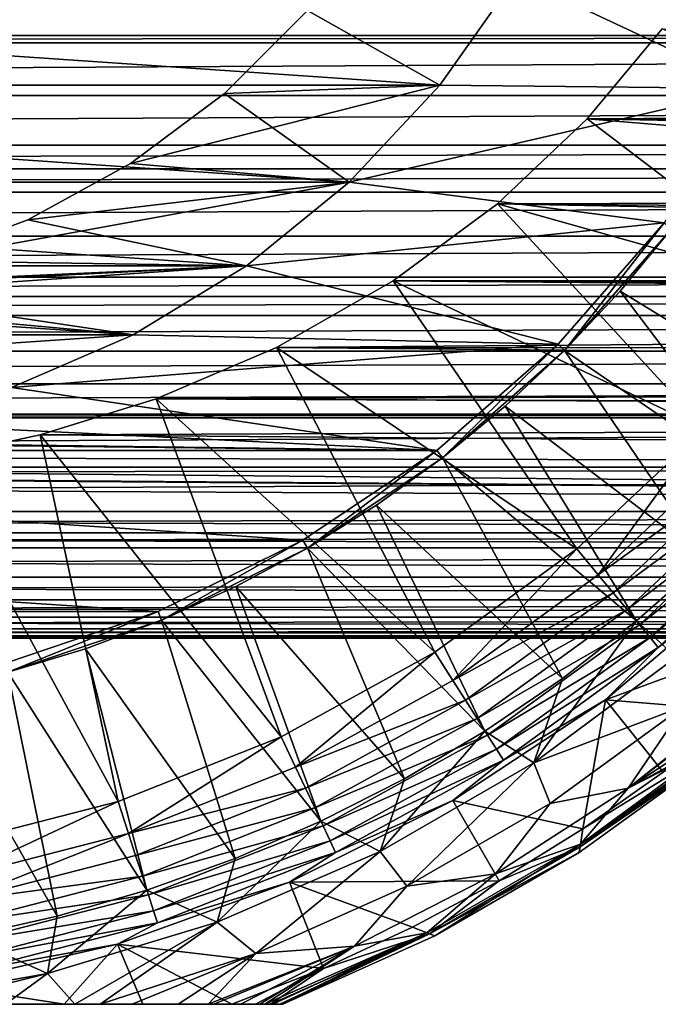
# Model space of a CAD drawing. Header units: metres. Extents: x -109 to 109, y -108 to 40.
# Tile 116 of 230: x 4.46 to 13.01, y -61.5 to -48.33. Entities that reach past the tile are written whole.
import ezdxf

# ---------------------------------------------------------------- set-up
doc = ezdxf.new("R2010")
doc.units = ezdxf.units.M
doc.layers.add('solid_K_24_42_17_000C74_XXXX', color=7, linetype='CONTINUOUS')

msp = doc.modelspace()

# ---------------------------------------------------------------- linework, layer by layer
at = {"layer": 'solid_K_24_42_17_000C74_XXXX'}
for points in [[(11.107414, -47.754639, -99.599998), (15.243942, -47.314415, -99.599998), (14.289372, -49.250072, -99.599998)], [(10.084287, -49.204094, -121.099998), (-10.084287, -49.204094, -121.099998), (-11.107414, -47.754639, -121.099998)], [(11.107414, -47.754639, -121.099998), (10.084287, -49.204094, -121.099998), (-11.107414, -47.754639, -121.099998)], [(8.313383, -48.203297, -17.1), (11.107512, -47.754482, -17.1), (10.084377, -49.203968, -17.1)], [(8.313383, -48.203297, -18.700001), (10.084377, -49.203968, -18.700001), (11.107512, -47.754482, -18.700001)], [(10.084287, -49.204094, -99.599998), (10.084287, -49.204094, -121.099998), (11.107414, -47.754639, -121.099998)], [(10.084287, -49.204094, -99.599998), (11.107414, -47.754639, -121.099998), (11.107414, -47.754639, -99.599998)], [(10.084287, -49.204094, -99.599998), (11.107414, -47.754639, -99.599998), (14.289372, -49.250072, -99.599998)], [(10.084377, -49.203968, -18.700001), (10.084377, -49.203968, -17.1), (11.107512, -47.754482, -17.1)], [(11.107512, -47.754482, -18.700001), (10.084377, -49.203968, -18.700001), (11.107512, -47.754482, -17.1)], [(67.395119, -47.894817, 13.993623), (-67.395111, -47.894825, 13.99362), (-66.543823, -48.539597, 13.65703)], [(66.543823, -48.539597, 13.65703), (67.395119, -47.894817, 13.993623), (-66.543823, -48.539597, 13.65703)], [(7.20359, -49.313133, -17.1), (8.313383, -48.203297, -17.1), (10.084377, -49.203968, -17.1)], [(8.313383, -48.203297, -18.700001), (8.313383, -48.203297, -17.1), (7.20359, -49.313133, -17.1)], [(8.313383, -48.203297, -18.700001), (7.20359, -49.313133, -17.1), (7.20359, -49.313133, -18.700001)], [(8.313383, -48.203297, -18.700001), (7.20359, -49.313133, -18.700001), (10.084377, -49.203968, -18.700001)], [(65.487617, -49.339493, -13.18381), (12.058306, -49.655327, -12.978648), (13.061337, -48.452255, -13.704886)], [(16.386948, -50.00877, -27.37269), (13.061337, -48.452255, -13.704886), (12.058306, -49.655327, -12.978648)], [(66.543823, -48.539597, 13.65703), (-66.543823, -48.539597, 13.65703), (-66.416512, -48.636013, 13.603356)], [(66.416519, -48.636005, 13.60336), (66.543823, -48.539597, 13.65703), (-66.416512, -48.636013, 13.603356)], [(66.416519, -48.636005, 13.60336), (-66.416512, -48.636013, 13.603356), (-65.486351, -49.340454, 13.183203)], [(65.486359, -49.340446, 13.183207), (66.416519, -48.636005, 13.60336), (-65.486351, -49.340454, 13.183203)], [(8.873353, -50.500713, -121.099998), (-8.873353, -50.500713, -121.099998), (-10.084287, -49.204094, -121.099998)], [(10.084287, -49.204094, -121.099998), (8.873353, -50.500713, -121.099998), (-10.084287, -49.204094, -121.099998)], [(5.947044, -50.253792, -18.700001), (8.873332, -50.500725, -18.700001), (10.084377, -49.203968, -18.700001)], [(7.20359, -49.313133, -18.700001), (5.947044, -50.253792, -18.700001), (10.084377, -49.203968, -18.700001)], [(7.20359, -49.313133, -17.1), (10.084377, -49.203968, -17.1), (8.873332, -50.500725, -17.1)], [(8.873332, -50.500725, -18.700001), (8.873332, -50.500725, -17.1), (10.084377, -49.203968, -17.1)], [(10.084377, -49.203968, -18.700001), (8.873332, -50.500725, -18.700001), (10.084377, -49.203968, -17.1)], [(8.873353, -50.500713, -99.599998), (8.873353, -50.500713, -121.099998), (10.084287, -49.204094, -121.099998)], [(8.873353, -50.500713, -99.599998), (10.084287, -49.204094, -121.099998), (10.084287, -49.204094, -99.599998)], [(8.873353, -50.500713, -99.599998), (10.084287, -49.204094, -99.599998), (14.289372, -49.250072, -99.599998)], [(8.873353, -50.500713, -99.599998), (14.289372, -49.250072, -99.599998), (13.090431, -51.04443, -99.599998)], [(65.486359, -49.340446, 13.183207), (-65.486351, -49.340454, 13.183203), (-64.606293, -50.006802, 12.73725)], [(64.6063, -50.006794, 12.737256), (65.486359, -49.340446, 13.183207), (-64.606293, -50.006802, 12.73725)], [(5.947044, -50.253792, -17.1), (7.20359, -49.313133, -17.1), (8.873332, -50.500725, -17.1)], [(7.20359, -49.313133, -18.700001), (7.20359, -49.313133, -17.1), (5.947044, -50.253792, -17.1)], [(7.20359, -49.313133, -18.700001), (5.947044, -50.253792, -17.1), (5.947044, -50.253792, -18.700001)], [(65.487617, -49.339493, -13.18381), (64.607674, -50.00576, -12.737987), (12.058306, -49.655327, -12.978648)], [(63.778988, -50.633324, -12.270252), (10.856013, -50.791664, -12.14427), (12.058306, -49.655327, -12.978648)], [(15.128699, -51.99147, -27.37269), (12.058306, -49.655327, -12.978648), (10.856013, -50.791664, -12.14427)], [(64.190163, -50.321934, -12.508461), (63.778988, -50.633324, -12.270252), (12.058306, -49.655327, -12.978648)], [(64.607674, -50.00576, -12.737987), (64.190163, -50.321934, -12.508461), (12.058306, -49.655327, -12.978648)], [(16.386948, -50.00877, -27.37269), (12.058306, -49.655327, -12.978648), (15.128699, -51.99147, -27.37269)], [(64.6063, -50.006794, 12.737256), (-64.606293, -50.006802, 12.73725), (-64.190201, -50.321907, 12.50848)], [(64.190201, -50.321907, 12.50848), (64.6063, -50.006794, 12.737256), (-64.190201, -50.321907, 12.50848)], [(4.56953, -51.00597, -17.1), (5.947044, -50.253792, -17.1), (8.873332, -50.500725, -17.1)], [(5.947044, -50.253792, -18.700001), (5.947044, -50.253792, -17.1), (4.56953, -51.00597, -17.1)], [(5.947044, -50.253792, -18.700001), (4.56953, -51.00597, -17.1), (4.56953, -51.00597, -18.700001)], [(5.947044, -50.253792, -18.700001), (4.56953, -51.00597, -18.700001), (8.873332, -50.500725, -18.700001)], [(64.190201, -50.321907, 12.50848), (-64.190201, -50.321907, 12.50848), (-63.777489, -50.634468, 12.269354)], [(63.7775, -50.63446, 12.26936), (64.190201, -50.321907, 12.50848), (-63.777489, -50.634468, 12.269354)], [(7.49691, -51.62056, -121.099998), (-7.49691, -51.62056, -121.099998), (-8.873353, -50.500713, -121.099998)], [(8.873353, -50.500713, -121.099998), (7.49691, -51.62056, -121.099998), (-8.873353, -50.500713, -121.099998)], [(3.09902, -51.554432, -18.700001), (7.496871, -51.62059, -18.700001), (8.873332, -50.500725, -18.700001)], [(4.56953, -51.00597, -18.700001), (3.09902, -51.554432, -18.700001), (8.873332, -50.500725, -18.700001)], [(4.56953, -51.00597, -17.1), (8.873332, -50.500725, -17.1), (7.496871, -51.62059, -17.1)], [(7.496871, -51.62059, -18.700001), (7.496871, -51.62059, -17.1), (8.873332, -50.500725, -17.1)], [(8.873332, -50.500725, -18.700001), (7.496871, -51.62059, -18.700001), (8.873332, -50.500725, -17.1)], [(7.49691, -51.62056, -99.599998), (7.49691, -51.62056, -121.099998), (8.873353, -50.500713, -121.099998)], [(7.49691, -51.62056, -99.599998), (8.873353, -50.500713, -121.099998), (8.873353, -50.500713, -99.599998)], [(7.49691, -51.62056, -99.599998), (8.873353, -50.500713, -99.599998), (13.090431, -51.04443, -99.599998)], [(63.7775, -50.63446, 12.26936), (-63.777489, -50.634468, 12.269354), (-62.999989, -51.223274, 11.783238)], [(62.999996, -51.223267, 11.783245), (63.7775, -50.63446, 12.26936), (-62.999989, -51.223274, 11.783238)], [(63.778988, -50.633324, -12.270252), (63.001614, -51.222034, -11.784311), (10.856013, -50.791664, -12.14427)], [(62.275234, -51.772121, -11.283679), (9.461317, -51.823448, -11.234456), (10.856013, -50.791664, -12.14427)], [(13.631833, -53.800903, -27.37269), (10.856013, -50.791664, -12.14427), (9.461317, -51.823448, -11.234456)], [(63.001614, -51.222034, -11.784311), (62.275234, -51.772121, -11.283679), (10.856013, -50.791664, -12.14427)], [(15.128699, -51.99147, -27.37269), (10.856013, -50.791664, -12.14427), (13.631833, -53.800903, -27.37269)], [(3.09902, -51.554432, -17.1), (4.56953, -51.00597, -17.1), (7.496871, -51.62059, -17.1)], [(4.56953, -51.00597, -18.700001), (4.56953, -51.00597, -17.1), (3.09902, -51.554432, -17.1)], [(4.56953, -51.00597, -18.700001), (3.09902, -51.554432, -17.1), (3.09902, -51.554432, -18.700001)], [(7.49691, -51.62056, -99.599998), (13.090431, -51.04443, -99.599998), (11.667425, -52.667088, -99.599998)], [(11.667262, -52.667263, -80.724503), (13.09033, -51.044563, -80.724503), (11.755488, -52.755104, -80.600006)], [(11.667425, -52.667088, -99.599998), (13.09033, -51.044563, -80.724503), (11.667262, -52.667263, -80.724503)], [(13.090431, -51.04443, -99.599998), (13.09033, -51.044563, -80.724503), (11.667425, -52.667088, -99.599998)], [(13.09033, -51.044563, -80.724503), (13.189189, -51.120243, -80.600006), (11.755488, -52.755104, -80.600006)], [(62.999996, -51.223267, 11.783245), (-62.999989, -51.223274, 11.783238), (-62.273487, -51.773434, 11.282426)], [(62.273495, -51.773426, 11.282433), (62.999996, -51.223267, 11.783245), (-62.273487, -51.773434, 11.282426)], [(11.755488, -52.755104, -80.600006), (13.189189, -51.120243, -80.600006), (12.499034, -51.961212, -71.099998)], [(13.189189, -51.120243, -80.600006), (13.189035, -51.120441, -71.099998), (12.499034, -51.961212, -71.099998)], [(15.371552, -53.716438, -67.77475), (12.499034, -51.961212, -71.099998), (13.189035, -51.120441, -71.099998)], [(5.980817, -52.542526, -121.099998), (-5.980817, -52.542526, -121.099998), (-7.49691, -51.62056, -121.099998)], [(7.49691, -51.62056, -121.099998), (5.980817, -52.542526, -121.099998), (-7.49691, -51.62056, -121.099998)], [(5.980811, -52.54253, -17.1), (-5.980811, -52.54253, -17.1), (-7.496871, -51.62059, -17.1)], [(0, -51.999985, -17.1), (5.980811, -52.54253, -17.1), (-7.496871, -51.62059, -17.1)], [(7.496871, -51.62059, -18.700001), (-5.980811, -52.54253, -18.700001), (5.980811, -52.54253, -18.700001)], [(0, -51.999985, -18.700001), (-5.980811, -52.54253, -18.700001), (7.496871, -51.62059, -18.700001)], [(1.565411, -51.888031, -18.700001), (0, -51.999985, -18.700001), (7.496871, -51.62059, -18.700001)], [(1.565411, -51.888031, -17.1), (3.09902, -51.554432, -17.1), (7.496871, -51.62059, -17.1)], [(3.09902, -51.554432, -18.700001), (1.565411, -51.888031, -18.700001), (7.496871, -51.62059, -18.700001)], [(1.565411, -51.888031, -17.1), (7.496871, -51.62059, -17.1), (5.980811, -52.54253, -17.1)], [(5.980811, -52.54253, -18.700001), (5.980811, -52.54253, -17.1), (7.496871, -51.62059, -17.1)], [(7.496871, -51.62059, -18.700001), (5.980811, -52.54253, -18.700001), (7.496871, -51.62059, -17.1)], [(5.980817, -52.542526, -99.599998), (5.980817, -52.542526, -121.099998), (7.49691, -51.62056, -121.099998)], [(5.980817, -52.542526, -99.599998), (7.49691, -51.62056, -121.099998), (7.49691, -51.62056, -99.599998)], [(5.980817, -52.542526, -99.599998), (7.49691, -51.62056, -99.599998), (11.667425, -52.667088, -99.599998)], [(62.273495, -51.773426, 11.282433), (-62.273487, -51.773434, 11.282426), (-61.933201, -52.031105, 11.030625)], [(61.933197, -52.031109, 11.030624), (62.273495, -51.773426, 11.282433), (-61.933201, -52.031105, 11.030625)], [(0, -51.999985, -17.1), (1.565411, -51.888031, -17.1), (5.980811, -52.54253, -17.1)], [(61.599155, -52.284058, -10.771726), (7.899496, -52.71162, -10.305237), (9.461317, -51.823448, -11.234456)], [(11.919896, -55.408543, -27.37269), (9.461317, -51.823448, -11.234456), (7.899496, -52.71162, -10.305237)], [(62.275234, -51.772121, -11.283679), (61.933163, -52.031143, -11.03059), (9.461317, -51.823448, -11.234456)], [(61.933163, -52.031143, -11.03059), (61.599155, -52.284058, -10.771726), (9.461317, -51.823448, -11.234456)], [(13.631833, -53.800903, -27.37269), (9.461317, -51.823448, -11.234456), (11.919896, -55.408543, -27.37269)], [(14.542747, -54.656536, -67.77475), (11.755297, -52.755295, -71.099998), (12.499034, -51.961212, -71.099998)], [(11.755488, -52.755104, -80.600006), (12.499034, -51.961212, -71.099998), (11.755297, -52.755295, -71.099998)], [(15.371552, -53.716438, -67.77475), (14.542747, -54.656536, -67.77475), (12.499034, -51.961212, -71.099998)], [(61.933197, -52.031109, 11.030624), (-61.933201, -52.031105, 11.030625), (-61.597336, -52.285435, 10.770283)], [(61.597343, -52.285427, 10.77029), (61.933197, -52.031109, 11.030624), (-61.597336, -52.285435, 10.770283)], [(61.597343, -52.285427, 10.77029), (-61.597336, -52.285435, 10.770283), (-60.970097, -52.76046, 10.249468)], [(60.970104, -52.760452, 10.249476), (61.597343, -52.285427, 10.77029), (-60.970097, -52.76046, 10.249468)], [(61.599155, -52.284058, -10.771726), (60.971947, -52.759045, -10.251091), (7.899496, -52.71162, -10.305237)], [(5.980817, -52.542526, -121.099998), (4.353356, -53.249416, -121.099998), (-5.980817, -52.542526, -121.099998)], [(5.980811, -52.54253, -17.1), (4.353406, -53.249405, -17.1), (-5.980811, -52.54253, -17.1)], [(5.980811, -52.54253, -18.700001), (-5.980811, -52.54253, -18.700001), (-4.353406, -53.249405, -18.700001)], [(5.980811, -52.54253, -18.700001), (-4.353406, -53.249405, -18.700001), (4.353406, -53.249405, -18.700001)], [(4.353356, -53.249416, -99.599998), (4.353356, -53.249416, -121.099998), (5.980817, -52.542526, -121.099998)], [(4.353356, -53.249416, -99.599998), (5.980817, -52.542526, -121.099998), (5.980817, -52.542526, -99.599998)], [(4.353356, -53.249416, -99.599998), (5.980817, -52.542526, -99.599998), (11.667425, -52.667088, -99.599998)], [(4.353406, -53.249405, -18.700001), (4.353406, -53.249405, -17.1), (5.980811, -52.54253, -17.1)], [(5.980811, -52.54253, -18.700001), (4.353406, -53.249405, -18.700001), (5.980811, -52.54253, -17.1)], [(4.353356, -53.249416, -99.599998), (11.667425, -52.667088, -99.599998), (10.044599, -54.090305, -99.599998)], [(11.667425, -52.667088, -99.599998), (11.667262, -52.667263, -80.724503), (10.044563, -54.090328, -80.724503)], [(11.667425, -52.667088, -99.599998), (10.044563, -54.090328, -80.724503), (10.044599, -54.090305, -99.599998)], [(10.044563, -54.090328, -80.724503), (11.667262, -52.667263, -80.724503), (10.120501, -54.188992, -80.600006)], [(11.667262, -52.667263, -80.724503), (11.755488, -52.755104, -80.600006), (10.120501, -54.188992, -80.600006)], [(60.970104, -52.760452, 10.249476), (-60.970097, -52.76046, 10.249468), (-60.390148, -53.199642, 9.72259)], [(60.39016, -53.199635, 9.722599), (60.970104, -52.760452, 10.249476), (-60.390148, -53.199642, 9.72259)], [(60.392002, -53.198227, -9.724364), (6.2903, -53.398022, -9.468317), (7.899496, -52.71162, -10.305237)], [(10.019902, -56.788971, -27.37269), (7.899496, -52.71162, -10.305237), (6.2903, -53.398022, -9.468317)], [(60.971947, -52.759045, -10.251091), (60.392002, -53.198227, -9.724364), (7.899496, -52.71162, -10.305237)], [(11.919896, -55.408543, -27.37269), (7.899496, -52.71162, -10.305237), (10.019902, -56.788971, -27.37269)], [(10.120501, -54.188992, -80.600006), (11.755488, -52.755104, -80.600006), (10.961211, -53.499035, -71.099998)], [(11.755488, -52.755104, -80.600006), (11.755297, -52.755295, -71.099998), (10.961211, -53.499035, -71.099998)], [(13.656549, -55.542732, -67.77475), (10.961211, -53.499035, -71.099998), (11.755297, -52.755295, -71.099998)], [(14.542747, -54.656536, -67.77475), (13.656549, -55.542732, -67.77475), (11.755297, -52.755295, -71.099998)], [(60.39016, -53.199635, 9.722599), (-60.390148, -53.199642, 9.72259), (-59.855869, -53.604267, 9.191979)], [(59.855877, -53.604259, 9.191989), (60.39016, -53.199635, 9.722599), (-59.855869, -53.604267, 9.191979)], [(60.392002, -53.198227, -9.724364), (59.8577, -53.602894, -9.193858), (6.2903, -53.398022, -9.468317)], [(2.644718, -53.72813, -99.599998), (4.353356, -53.249416, -99.599998), (10.044599, -54.090305, -99.599998)], [(59.787571, -53.65596, -9.120673), (4.736524, -53.880459, -8.800782), (6.2903, -53.398022, -9.468317)], [(7.961993, -57.920303, -27.37269), (6.2903, -53.398022, -9.468317), (4.736524, -53.880459, -8.800782)], [(59.8577, -53.602894, -9.193858), (59.787571, -53.65596, -9.120673), (6.2903, -53.398022, -9.468317)], [(10.019902, -56.788971, -27.37269), (6.2903, -53.398022, -9.468317), (7.961993, -57.920303, -27.37269)], [(59.855877, -53.604259, 9.191989), (-59.855869, -53.604267, 9.191979), (-59.787731, -53.655823, 9.120861)], [(59.787731, -53.655827, 9.120859), (59.855877, -53.604259, 9.191989), (-59.787731, -53.655823, 9.120861)], [(12.716455, -56.37154, -67.77475), (10.120442, -54.189034, -71.099998), (10.961211, -53.499035, -71.099998)], [(10.120501, -54.188992, -80.600006), (10.961211, -53.499035, -71.099998), (10.120442, -54.189034, -71.099998)], [(13.656549, -55.542732, -67.77475), (12.716455, -56.37154, -67.77475), (10.961211, -53.499035, -71.099998)], [(59.787731, -53.655827, 9.120859), (-59.787731, -53.655823, 9.120861), (-58.915607, -54.316277, 8.126305)], [(58.915619, -54.316269, 8.126316), (59.787731, -53.655827, 9.120859), (-58.915607, -54.316277, 8.126305)], [(0.887029, -53.9697, -99.599998), (2.644718, -53.72813, -99.599998), (10.044599, -54.090305, -99.599998)], [(59.787571, -53.65596, -9.120673), (58.917183, -54.315071, -8.128276), (4.736524, -53.880459, -8.800782)], [(11.919896, -55.408543, -27.37269), (11.919866, -55.408566, -45.099998), (13.631699, -53.801048, -45.099998)], [(12.206846, -55.75518, -45.099998), (13.631699, -53.801048, -45.099998), (11.919866, -55.408566, -45.099998)], [(13.631833, -53.800903, -27.37269), (11.919896, -55.408543, -27.37269), (13.631699, -53.801048, -45.099998)], [(13.959869, -54.108952, -45.099998), (13.631699, -53.801048, -45.099998), (12.206846, -55.75518, -45.099998)], [(-0.887029, -53.9697, -99.599998), (10.044599, -54.090305, -99.599998), (-10.044599, -54.090305, -99.599998)], [(-0.887029, -53.9697, -99.599998), (0.887029, -53.9697, -99.599998), (10.044599, -54.090305, -99.599998)], [(58.917183, -54.315071, -8.128276), (3.284719, -54.193325, -8.324433), (4.736524, -53.880459, -8.800782)], [(5.778558, -58.784775, -27.37269), (4.736524, -53.880459, -8.800782), (3.284719, -54.193325, -8.324433)], [(7.961993, -57.920303, -27.37269), (4.736524, -53.880459, -8.800782), (5.778558, -58.784775, -27.37269)], [(8.250031, -55.289406, -99.599998), (-8.250031, -55.289406, -99.599998), (-10.044599, -54.090305, -99.599998)], [(10.044599, -54.090305, -99.599998), (8.250031, -55.289406, -99.599998), (-10.044599, -54.090305, -99.599998)], [(10.044599, -54.090305, -99.599998), (10.044563, -54.090328, -80.724503), (8.25, -55.289417, -80.724503)], [(10.044599, -54.090305, -99.599998), (8.25, -55.289417, -80.724503), (8.250031, -55.289406, -99.599998)], [(8.25, -55.289417, -80.724503), (10.044563, -54.090328, -80.724503), (8.312219, -55.397259, -80.600006)], [(10.044563, -54.090328, -80.724503), (10.120501, -54.188992, -80.600006), (8.312219, -55.397259, -80.600006)], [(14.185805, -54.321358, -45.148735), (13.959869, -54.108952, -45.099998), (12.206846, -55.75518, -45.099998)], [(58.917183, -54.315071, -8.128276), (1.930316, -54.377331, -8.025398), (3.284719, -54.193325, -8.324433)], [(5.778558, -58.784775, -27.37269), (3.284719, -54.193325, -8.324433), (3.503957, -59.368786, -27.37269)], [(8.312219, -55.397259, -80.600006), (10.120501, -54.188992, -80.600006), (8.312358, -55.397179, -71.099998)], [(10.120501, -54.188992, -80.600006), (9.235969, -54.822838, -71.099998), (8.312358, -55.397179, -71.099998)], [(10.120501, -54.188992, -80.600006), (10.120442, -54.189034, -71.099998), (9.235969, -54.822838, -71.099998)], [(11.726173, -57.139679, -67.77475), (9.235969, -54.822838, -71.099998), (10.120442, -54.189034, -71.099998)], [(12.716455, -56.37154, -67.77475), (11.726173, -57.139679, -67.77475), (10.120442, -54.189034, -71.099998)], [(58.133827, -54.908405, -7.065142), (-58.917191, -54.315063, -8.128286), (-0.636126, -54.462429, -7.881814)], [(58.133827, -54.908405, -7.065142), (-58.133835, -54.908401, -7.065153), (-58.917191, -54.315063, -8.128286)], [(58.915619, -54.316269, 8.126316), (-58.915607, -54.316277, 8.126305), (-58.132591, -54.909332, 7.063321)], [(58.132599, -54.909325, 7.063332), (58.915619, -54.316269, 8.126316), (-58.132591, -54.909332, 7.063321)], [(58.133827, -54.908405, -7.065142), (0.636379, -54.462421, -7.881828), (1.930316, -54.377331, -8.025398)], [(58.917183, -54.315071, -8.128276), (58.133827, -54.908405, -7.065142), (1.930316, -54.377331, -8.025398)], [(12.404337, -55.99427, -45.148735), (14.185805, -54.321358, -45.148735), (12.206846, -55.75518, -45.099998)], [(14.399722, -54.52224, -45.261086), (14.185805, -54.321358, -45.148735), (12.404337, -55.99427, -45.148735)], [(58.133827, -54.908405, -7.065142), (-0.636126, -54.462429, -7.881814), (0.636379, -54.462421, -7.881828)], [(14.399722, -54.52224, -45.261086), (12.404337, -55.99427, -45.148735), (12.59139, -56.220379, -45.261086)], [(14.399722, -54.52224, -45.261086), (12.59139, -56.220379, -45.261086), (14.591884, -54.70269, -45.432106)], [(12.59139, -56.220379, -45.261086), (12.759419, -56.423489, -45.432106), (14.591884, -54.70269, -45.432106)], [(14.591884, -54.70269, -45.432106), (12.759419, -56.423489, -45.432106), (14.753856, -54.854794, -45.654289)], [(57.759171, -55.192074, -6.476495), (-57.759171, -55.192078, -6.476493), (-58.133835, -54.908401, -7.065153)], [(58.133827, -54.908405, -7.065142), (57.759171, -55.192074, -6.476495), (-58.133835, -54.908401, -7.065153)], [(58.132599, -54.909325, 7.063332), (-58.132591, -54.909332, 7.063321), (-57.759216, -55.192032, 6.476588)], [(57.759216, -55.192036, 6.476586), (58.132599, -54.909325, 7.063332), (-57.759216, -55.192032, 6.476588)], [(10.689615, -57.844124, -67.77475), (8.312358, -55.397179, -71.099998), (9.235969, -54.822838, -71.099998)], [(11.726173, -57.139679, -67.77475), (10.689615, -57.844124, -67.77475), (9.235969, -54.822838, -71.099998)], [(12.759419, -56.423489, -45.432106), (12.901052, -56.594692, -45.654289), (14.753856, -54.854794, -45.654289)], [(14.753856, -54.854794, -45.654289), (12.901052, -56.594692, -45.654289), (14.878532, -54.971874, -45.917889)], [(12.901052, -56.594692, -45.654289), (13.010071, -56.726475, -45.917889), (14.878532, -54.971874, -45.917889)], [(14.878532, -54.971874, -45.917889), (13.010071, -56.726475, -45.917889), (14.168947, -55.84613, -46.209816)], [(57.759216, -55.192036, 6.476586), (-57.759216, -55.192032, 6.476588), (-57.490826, -55.395226, 6.011446)], [(57.759171, -55.192074, -6.476495), (57.491692, -55.394566, -6.013029), (-57.759171, -55.192078, -6.476493)], [(57.491692, -55.394566, -6.013029), (-57.491695, -55.394562, -6.01304), (-57.759171, -55.192078, -6.476493)], [(57.490833, -55.395222, 6.011457), (57.759216, -55.192036, 6.476586), (-57.490826, -55.395226, 6.011446)], [(6.314099, -56.244083, -99.599998), (-6.314099, -56.244083, -99.599998), (-8.250031, -55.289406, -99.599998)], [(8.250031, -55.289406, -99.599998), (6.314099, -56.244083, -99.599998), (-8.250031, -55.289406, -99.599998)], [(8.250031, -55.289406, -99.599998), (6.314277, -56.244011, -80.724503), (6.314099, -56.244083, -99.599998)], [(8.250031, -55.289406, -99.599998), (8.25, -55.289417, -80.724503), (6.314277, -56.244011, -80.724503)], [(6.314277, -56.244011, -80.724503), (8.25, -55.289417, -80.724503), (6.361917, -56.359035, -80.600006)], [(8.25, -55.289417, -80.724503), (8.312219, -55.397259, -80.600006), (6.361917, -56.359035, -80.600006)], [(56.976528, -55.784859, -4.976743), (-56.976532, -55.784855, -4.976755), (-57.491695, -55.394562, -6.01304)], [(57.491692, -55.394566, -6.013029), (56.976528, -55.784859, -4.976743), (-57.491695, -55.394562, -6.01304)], [(57.490833, -55.395222, 6.011457), (-57.490826, -55.395226, 6.011446), (-56.97588, -55.785347, 4.975296)], [(56.975883, -55.785339, 4.975307), (57.490833, -55.395222, 6.011457), (-56.97588, -55.785347, 4.975296)], [(6.361917, -56.359035, -80.600006), (8.312219, -55.397259, -80.600006), (6.361992, -56.359005, -71.099998)], [(8.312219, -55.397259, -80.600006), (7.352775, -55.910088, -71.099998), (6.361992, -56.359005, -71.099998)], [(9.610869, -58.482094, -67.77475), (7.352775, -55.910088, -71.099998), (8.312358, -55.397179, -71.099998)], [(8.312219, -55.397259, -80.600006), (8.312358, -55.397179, -71.099998), (7.352775, -55.910088, -71.099998)], [(10.689615, -57.844124, -67.77475), (9.610869, -58.482094, -67.77475), (8.312358, -55.397179, -71.099998)], [(11.919896, -55.408543, -27.37269), (10.019902, -56.788971, -27.37269), (11.919866, -55.408566, -45.099998)], [(10.019902, -56.788971, -27.37269), (10.020005, -56.788898, -45.099998), (11.919866, -55.408566, -45.099998)], [(10.26108, -57.168884, -45.099998), (11.919866, -55.408566, -45.099998), (10.020005, -56.788898, -45.099998)], [(12.206846, -55.75518, -45.099998), (11.919866, -55.408566, -45.099998), (10.26108, -57.168884, -45.099998)], [(13.248186, -56.854649, -66.942169), (12.716455, -56.37154, -67.77475), (13.656549, -55.542732, -67.77475)], [(56.573009, -56.090313, -3.955055), (-56.573013, -56.090309, -3.955068), (-56.976532, -55.784855, -4.976755)], [(56.976528, -55.784859, -4.976743), (56.573009, -56.090313, -3.955055), (-56.976532, -55.784855, -4.976755)], [(56.975883, -55.785339, 4.975307), (-56.97588, -55.785347, 4.975296), (-56.572536, -56.09066, 3.953725)], [(56.572544, -56.090656, 3.953737), (56.975883, -55.785339, 4.975307), (-56.572536, -56.09066, 3.953725)], [(12.404337, -55.99427, -45.148735), (12.206846, -55.75518, -45.099998), (10.26108, -57.168884, -45.099998)], [(13.010071, -56.726475, -45.917889), (12.302404, -57.426121, -46.209816), (14.168947, -55.84613, -46.209816)], [(14.697683, -56.542866, -49.454247), (14.168947, -55.84613, -46.209816), (12.302404, -57.426121, -46.209816)], [(8.494194, -59.051067, -67.77475), (6.361992, -56.359005, -71.099998), (7.352775, -55.910088, -71.099998)], [(9.610869, -58.482094, -67.77475), (8.494194, -59.051067, -67.77475), (7.352775, -55.910088, -71.099998)], [(56.270428, -56.31955, -2.944724), (-56.270432, -56.319546, -2.944735), (-56.573013, -56.090309, -3.955068)], [(56.573009, -56.090313, -3.955055), (56.270428, -56.31955, -2.944724), (-56.573013, -56.090309, -3.955068)], [(56.572544, -56.090656, 3.953737), (-56.572536, -56.09066, 3.953725), (-56.270164, -56.319756, 2.943653)], [(56.270168, -56.319752, 2.943663), (56.572544, -56.090656, 3.953737), (-56.270164, -56.319756, 2.943653)], [(10.427245, -57.43071, -45.148735), (12.404337, -55.99427, -45.148735), (10.26108, -57.168884, -45.099998)], [(12.59139, -56.220379, -45.261086), (12.404337, -55.99427, -45.148735), (10.427245, -57.43071, -45.148735)], [(6.314099, -56.244083, -99.599998), (4.27036, -56.93782, -99.599998), (-6.314099, -56.244083, -99.599998)], [(6.314099, -56.244083, -99.599998), (4.270514, -56.937775, -80.724503), (4.27036, -56.93782, -99.599998)], [(4.270514, -56.937775, -80.724503), (6.314277, -56.244011, -80.724503), (4.302607, -57.058067, -80.600006)], [(6.314099, -56.244083, -99.599998), (6.314277, -56.244011, -80.724503), (4.270514, -56.937775, -80.724503)], [(6.314277, -56.244011, -80.724503), (6.361917, -56.359035, -80.600006), (4.302607, -57.058067, -80.600006)], [(12.59139, -56.220379, -45.261086), (10.427245, -57.43071, -45.148735), (10.584484, -57.678478, -45.261086)], [(12.59139, -56.220379, -45.261086), (10.584484, -57.678478, -45.261086), (12.759419, -56.423489, -45.432106)], [(56.061188, -56.477947, -1.947596), (-56.061188, -56.477947, -1.947605), (-56.270432, -56.319546, -2.944735)], [(56.270428, -56.31955, -2.944724), (56.061188, -56.477947, -1.947596), (-56.270432, -56.319546, -2.944735)], [(56.270168, -56.319752, 2.943663), (-56.270164, -56.319756, 2.943653), (-56.061058, -56.478031, 1.946926)], [(56.061058, -56.478031, 1.946933), (56.270168, -56.319752, 2.943663), (-56.061058, -56.478031, 1.946926)], [(4.302607, -57.058067, -80.600006), (6.361917, -56.359035, -80.600006), (4.302822, -57.05801, -71.099998)], [(6.361917, -56.359035, -80.600006), (5.343671, -56.742275, -71.099998), (4.302822, -57.05801, -71.099998)], [(7.343996, -59.548805, -67.77475), (5.343671, -56.742275, -71.099998), (6.361992, -56.359005, -71.099998)], [(6.361917, -56.359035, -80.600006), (6.361992, -56.359005, -71.099998), (5.343671, -56.742275, -71.099998)], [(8.494194, -59.051067, -67.77475), (7.343996, -59.548805, -67.77475), (6.361992, -56.359005, -71.099998)], [(11.341671, -58.269939, -66.942169), (11.726173, -57.139679, -67.77475), (12.716455, -56.37154, -67.77475)], [(13.248186, -56.854649, -66.942169), (11.341671, -58.269939, -66.942169), (12.716455, -56.37154, -67.77475)], [(55.939621, -56.570068, -0.965926), (-55.939621, -56.570068, -0.965934), (-56.061188, -56.477947, -1.947605)], [(56.061188, -56.477947, -1.947596), (55.939621, -56.570068, -0.965926), (-56.061188, -56.477947, -1.947605)], [(56.061058, -56.478031, 1.946933), (-56.061058, -56.478031, 1.946926), (-55.93961, -56.570084, 0.96564)], [(55.93961, -56.570084, 0.965648), (56.061058, -56.478031, 1.946933), (-55.93961, -56.570084, 0.96564)], [(10.584484, -57.678478, -45.261086), (10.725732, -57.901051, -45.432106), (12.759419, -56.423489, -45.432106)], [(12.759419, -56.423489, -45.432106), (10.725732, -57.901051, -45.432106), (12.901052, -56.594692, -45.654289)], [(55.900002, -56.599998), (-55.900002, -56.599998), (-55.939621, -56.570068, -0.965934)], [(55.939621, -56.570068, -0.965926), (55.900002, -56.599998), (-55.939621, -56.570068, -0.965934)], [(55.93961, -56.570084, 0.965648), (-55.93961, -56.570084, 0.96564), (-55.900002, -56.599998)], [(55.900002, -56.599998), (55.93961, -56.570084, 0.965648), (-55.900002, -56.599998)], [(10.725732, -57.901051, -45.432106), (10.84479, -58.088654, -45.654289), (12.901052, -56.594692, -45.654289)], [(12.901052, -56.594692, -45.654289), (10.84479, -58.088654, -45.654289), (13.010071, -56.726475, -45.917889)], [(14.697683, -56.542866, -49.454247), (12.302404, -57.426121, -46.209816), (14.102766, -57.573292, -50.834335)], [(6.164814, -59.973335, -67.77475), (4.302822, -57.05801, -71.099998), (5.343671, -56.742275, -71.099998)], [(7.343996, -59.548805, -67.77475), (6.164814, -59.973335, -67.77475), (5.343671, -56.742275, -71.099998)], [(10.84479, -58.088654, -45.654289), (10.936433, -58.233063, -45.917889), (13.010071, -56.726475, -45.917889)], [(13.010071, -56.726475, -45.917889), (10.936433, -58.233063, -45.917889), (12.302404, -57.426121, -46.209816)], [(10.019902, -56.788971, -27.37269), (7.961993, -57.920303, -27.37269), (7.962087, -57.920254, -45.099998)], [(10.019902, -56.788971, -27.37269), (7.962087, -57.920254, -45.099998), (10.020005, -56.788898, -45.099998)], [(8.153648, -58.327454, -45.099998), (10.020005, -56.788898, -45.099998), (7.962087, -57.920254, -45.099998)], [(10.26108, -57.168884, -45.099998), (10.020005, -56.788898, -45.099998), (8.153648, -58.327454, -45.099998)], [(13.353512, -57.512218, -66.004898), (11.341671, -58.269939, -66.942169), (13.248186, -56.854649, -66.942169)], [(4.961303, -60.32299, -67.77475), (3.243151, -57.305092, -71.099998), (4.302822, -57.05801, -71.099998)], [(6.164814, -59.973335, -67.77475), (4.961303, -60.32299, -67.77475), (4.302822, -57.05801, -71.099998)], [(11.341671, -58.269939, -66.942169), (10.689615, -57.844124, -67.77475), (11.726173, -57.139679, -67.77475)], [(10.427245, -57.43071, -45.148735), (10.26108, -57.168884, -45.099998), (8.153648, -58.327454, -45.099998)], [(14.261064, -57.299114, -64.988487), (12.608489, -58.608353, -64.989166), (13.353512, -57.512218, -66.004898)], [(14.223642, -57.36393, -64.912254), (12.608489, -58.608353, -64.989166), (14.261064, -57.299114, -64.988487)], [(4.961303, -60.32299, -67.77475), (3.738211, -60.596382, -67.77475), (3.243151, -57.305092, -71.099998)], [(8.285709, -58.608028, -45.148735), (10.427245, -57.43071, -45.148735), (8.153648, -58.327454, -45.099998)], [(10.584484, -57.678478, -45.261086), (10.427245, -57.43071, -45.148735), (8.285709, -58.608028, -45.148735)], [(10.936433, -58.233063, -45.917889), (10.261172, -58.772873, -46.209816), (12.302404, -57.426121, -46.209816)], [(11.999938, -59.153885, -50.834335), (12.302404, -57.426121, -46.209816), (10.261172, -58.772873, -46.209816)], [(11.999938, -59.153885, -50.834335), (13.075257, -58.395393, -50.834335), (12.302404, -57.426121, -46.209816)], [(13.075257, -58.395393, -50.834335), (14.102766, -57.573292, -50.834335), (12.302404, -57.426121, -46.209816)], [(14.04479, -57.67371, -64.483719), (12.608489, -58.608353, -64.989166), (14.223642, -57.36393, -64.912254)], [(13.353512, -57.512218, -66.004898), (11.562087, -58.812576, -66.004898), (11.341671, -58.269939, -66.942169)], [(12.608489, -58.608353, -64.989166), (11.562087, -58.812576, -66.004898), (13.353512, -57.512218, -66.004898)], [(10.584484, -57.678478, -45.261086), (8.285709, -58.608028, -45.148735), (8.410654, -58.873554, -45.261086)], [(10.584484, -57.678478, -45.261086), (8.410654, -58.873554, -45.261086), (10.725732, -57.901051, -45.432106)], [(14.04479, -57.67371, -64.483719), (13.915521, -57.89761, -64.061203), (12.608489, -58.608353, -64.989166)], [(7.961993, -57.920303, -27.37269), (5.778558, -58.784775, -27.37269), (5.778588, -58.784763, -45.099998)], [(7.961993, -57.920303, -27.37269), (5.778588, -58.784763, -45.099998), (7.962087, -57.920254, -45.099998)], [(5.91755, -59.212769, -45.099998), (7.962087, -57.920254, -45.099998), (5.778588, -58.784763, -45.099998)], [(8.153648, -58.327454, -45.099998), (7.962087, -57.920254, -45.099998), (5.91755, -59.212769, -45.099998)], [(8.410654, -58.873554, -45.261086), (8.522893, -59.112072, -45.432106), (10.725732, -57.901051, -45.432106)], [(10.725732, -57.901051, -45.432106), (8.522893, -59.112072, -45.432106), (10.84479, -58.088654, -45.654289)], [(9.285367, -59.457146, -66.942169), (9.610869, -58.482094, -67.77475), (10.689615, -57.844124, -67.77475)], [(11.341671, -58.269939, -66.942169), (9.285367, -59.457146, -66.942169), (10.689615, -57.844124, -67.77475)], [(13.88141, -57.956692, -63.918968), (11.970058, -59.35574, -63.920048), (12.608489, -58.608353, -64.989166)], [(13.828163, -58.04892, -63.644596), (11.970058, -59.35574, -63.920048), (13.88141, -57.956692, -63.918968)], [(13.915521, -57.89761, -64.061203), (13.88141, -57.956692, -63.918968), (12.608489, -58.608353, -64.989166)], [(8.522893, -59.112072, -45.432106), (8.617498, -59.313118, -45.654289), (10.84479, -58.088654, -45.654289)], [(10.84479, -58.088654, -45.654289), (8.617498, -59.313118, -45.654289), (10.936433, -58.233063, -45.917889)], [(11.963366, -59.391479, -51.732384), (13.840775, -58.027073, -51.753345), (13.844559, -58.020519, -51.732655)], [(11.963366, -59.391479, -51.732384), (13.844559, -58.020519, -51.732655), (11.999938, -59.153885, -50.834335)], [(11.963366, -59.391479, -51.732384), (13.780829, -58.130905, -52.201748), (13.840775, -58.027073, -51.753345)], [(13.777818, -58.13612, -63.233734), (11.970058, -59.35574, -63.920048), (13.828163, -58.04892, -63.644596)], [(11.999938, -59.153885, -50.834335), (13.844559, -58.020519, -51.732655), (13.075257, -58.395393, -50.834335)], [(13.761341, -58.164658, -62.825005), (11.951991, -59.470245, -62.825005), (11.970058, -59.35574, -63.920048)], [(11.951991, -59.470245, -52.646069), (11.951991, -59.470245, -62.825005), (13.761341, -58.164658, -62.825005)], [(11.951991, -59.470245, -52.646069), (13.761341, -58.164658, -62.825005), (13.761341, -58.164658, -52.646069)], [(11.963366, -59.391479, -51.732384), (11.951991, -59.470245, -52.646069), (13.761341, -58.164658, -52.646069)], [(11.963366, -59.391479, -51.732384), (13.761341, -58.164658, -52.646069), (13.780829, -58.130905, -52.201748)], [(13.777818, -58.13612, -63.233734), (13.761341, -58.164658, -62.825005), (11.970058, -59.35574, -63.920048)], [(8.285709, -58.608028, -45.148735), (8.153648, -58.327454, -45.099998), (5.91755, -59.212769, -45.099998)], [(8.617498, -59.313118, -45.654289), (8.69032, -59.467873, -45.917889), (10.936433, -58.233063, -45.917889)], [(10.936433, -58.233063, -45.917889), (8.69032, -59.467873, -45.917889), (10.261172, -58.772873, -46.209816)], [(9.645032, -59.919384, -66.004898), (9.285367, -59.457146, -66.942169), (11.341671, -58.269939, -66.942169)], [(11.562087, -58.812576, -66.004898), (9.645032, -59.919384, -66.004898), (11.341671, -58.269939, -66.942169)], [(9.285367, -59.457146, -66.942169), (8.494194, -59.051067, -67.77475), (9.610869, -58.482094, -67.77475)], [(6.013503, -59.50766, -45.148735), (8.285709, -58.608028, -45.148735), (5.91755, -59.212769, -45.099998)], [(8.410654, -58.873554, -45.261086), (8.285709, -58.608028, -45.148735), (6.013503, -59.50766, -45.148735)], [(12.608489, -58.608353, -64.989166), (10.828551, -59.755547, -64.989166), (11.562087, -58.812576, -66.004898)], [(11.970058, -59.35574, -63.920048), (10.828551, -59.755547, -64.989166), (12.608489, -58.608353, -64.989166)], [(5.778558, -58.784775, -27.37269), (3.503957, -59.368786, -27.37269), (3.503973, -59.368778, -45.099998)], [(5.778558, -58.784775, -27.37269), (3.503973, -59.368778, -45.099998), (5.778588, -58.784763, -45.099998)], [(3.588116, -59.810837, -45.099998), (5.778588, -58.784763, -45.099998), (3.503973, -59.368778, -45.099998)], [(5.91755, -59.212769, -45.099998), (5.778588, -58.784763, -45.099998), (3.588116, -59.810837, -45.099998)], [(8.410654, -58.873554, -45.261086), (6.013503, -59.50766, -45.148735), (6.104184, -59.786747, -45.261086)], [(8.410654, -58.873554, -45.261086), (6.104184, -59.786747, -45.261086), (8.522893, -59.112072, -45.432106)], [(8.69032, -59.467873, -45.917889), (8.074237, -59.867256, -46.209816), (10.261172, -58.772873, -46.209816)], [(10.88074, -59.845997, -50.834335), (10.261172, -58.772873, -46.209816), (8.074237, -59.867256, -46.209816)], [(10.828551, -59.755547, -64.989166), (9.645032, -59.919384, -66.004898), (11.562087, -58.812576, -66.004898)], [(10.88074, -59.845997, -50.834335), (11.999938, -59.153885, -50.834335), (10.261172, -58.772873, -46.209816)], [(6.104184, -59.786747, -45.261086), (6.185643, -60.037453, -45.432106), (8.522893, -59.112072, -45.432106)], [(8.522893, -59.112072, -45.432106), (6.185643, -60.037453, -45.432106), (8.617498, -59.313118, -45.654289)], [(7.106431, -60.400593, -66.942169), (7.343996, -59.548805, -67.77475), (8.494194, -59.051067, -67.77475)], [(9.285367, -59.457146, -66.942169), (7.106431, -60.400593, -66.942169), (8.494194, -59.051067, -67.77475)], [(3.64646, -60.115414, -45.148735), (5.91755, -59.212769, -45.099998), (3.588116, -59.810837, -45.099998)], [(3.64646, -60.115414, -45.148735), (6.013503, -59.50766, -45.148735), (5.91755, -59.212769, -45.099998)], [(11.963366, -59.391479, -51.732384), (11.999938, -59.153885, -50.834335), (10.88074, -59.845997, -50.834335)], [(6.185643, -60.037453, -45.432106), (6.254305, -60.248772, -45.654289), (8.617498, -59.313118, -45.654289)], [(8.617498, -59.313118, -45.654289), (6.254305, -60.248772, -45.654289), (8.69032, -59.467873, -45.917889)], [(11.970058, -59.35574, -63.920048), (9.911492, -60.54425, -63.920048), (10.828551, -59.755547, -64.989166)], [(10.019705, -60.58585, -62.825005), (9.911492, -60.54425, -63.920048), (11.970058, -59.35574, -63.920048)], [(11.963366, -59.391479, -51.732384), (10.88074, -59.845997, -50.834335), (9.945806, -60.556316, -51.732384)], [(11.963366, -59.391479, -51.732384), (9.945806, -60.556316, -51.732384), (11.951991, -59.470245, -52.646069)], [(11.951991, -59.470245, -62.825005), (10.019705, -60.58585, -62.825005), (11.970058, -59.35574, -63.920048)], [(6.104184, -59.786747, -45.261086), (6.013503, -59.50766, -45.148735), (3.64646, -60.115414, -45.148735)], [(6.254305, -60.248772, -45.654289), (6.307157, -60.411434, -45.917889), (8.69032, -59.467873, -45.917889)], [(8.69032, -59.467873, -45.917889), (6.307157, -60.411434, -45.917889), (8.074237, -59.867256, -46.209816)], [(7.623176, -60.820618, -66.004898), (7.106431, -60.400593, -66.942169), (9.285367, -59.457146, -66.942169)], [(9.645032, -59.919384, -66.004898), (7.623176, -60.820618, -66.004898), (9.285367, -59.457146, -66.942169)], [(9.945806, -60.556316, -51.732384), (10.019705, -60.58585, -52.646069), (11.951991, -59.470245, -52.646069)], [(10.019705, -60.58585, -52.646069), (10.019705, -60.58585, -62.825005), (11.951991, -59.470245, -62.825005)], [(11.951991, -59.470245, -52.646069), (10.019705, -60.58585, -52.646069), (11.951991, -59.470245, -62.825005)], [(7.106431, -60.400593, -66.942169), (6.164814, -59.973335, -67.77475), (7.343996, -59.548805, -67.77475)], [(6.104184, -59.786747, -45.261086), (3.64646, -60.115414, -45.148735), (3.701447, -60.403667, -45.261086)], [(6.104184, -59.786747, -45.261086), (3.701447, -60.403667, -45.261086), (6.185643, -60.037453, -45.432106)], [(10.828551, -59.755547, -64.989166), (8.945085, -60.723427, -64.989166), (9.645032, -59.919384, -66.004898)], [(9.911492, -60.54425, -63.920048), (8.945085, -60.723427, -64.989166), (10.828551, -59.755547, -64.989166)], [(6.307157, -60.411434, -45.917889), (5.772652, -60.693733, -46.209816), (8.074237, -59.867256, -46.209816)], [(8.527224, -61.021202, -50.834335), (8.074237, -59.867256, -46.209816), (5.772652, -60.693733, -46.209816)], [(8.945085, -60.723427, -64.989166), (7.623176, -60.820618, -66.004898), (9.645032, -59.919384, -66.004898)], [(9.721756, -60.469193, -50.834335), (10.88074, -59.845997, -50.834335), (8.074237, -59.867256, -46.209816)], [(8.527224, -61.021202, -50.834335), (9.721756, -60.469193, -50.834335), (8.074237, -59.867256, -46.209816)], [(9.945806, -60.556316, -51.732384), (10.88074, -59.845997, -50.834335), (9.721756, -60.469193, -50.834335)], [(3.701447, -60.403667, -45.261086), (3.750842, -60.662605, -45.432106), (6.185643, -60.037453, -45.432106)], [(6.185643, -60.037453, -45.432106), (3.750842, -60.662605, -45.432106), (6.254305, -60.248772, -45.654289)], [(4.833642, -61.087814, -66.942169), (4.961303, -60.32299, -67.77475), (6.164814, -59.973335, -67.77475)], [(7.106431, -60.400593, -66.942169), (4.833642, -61.087814, -66.942169), (6.164814, -59.973335, -67.77475)], [(4.833642, -61.087814, -66.942169), (3.738211, -60.596382, -67.77475), (4.961303, -60.32299, -67.77475)], [(3.750842, -60.662605, -45.432106), (3.792477, -60.880863, -45.654289), (6.254305, -60.248772, -45.654289)], [(6.254305, -60.248772, -45.654289), (3.792477, -60.880863, -45.654289), (6.307157, -60.411434, -45.917889)], [(3.792477, -60.880863, -45.654289), (3.824525, -61.048866, -45.917889), (6.307157, -60.411434, -45.917889)], [(6.307157, -60.411434, -45.917889), (3.824525, -61.048866, -45.917889), (5.772652, -60.693733, -46.209816)], [(5.198599, -61.5, -66.170288), (4.833642, -61.087814, -66.942169), (7.106431, -60.400593, -66.942169)], [(5.537579, -61.5, -66.0075), (5.198599, -61.5, -66.170288), (7.106431, -60.400593, -66.942169)], [(7.623176, -60.820618, -66.004898), (5.537579, -61.5, -66.0075), (7.106431, -60.400593, -66.942169)], [(9.911492, -60.54425, -63.920048), (7.74419, -61.5, -63.919044), (8.945085, -60.723427, -64.989166)], [(7.850881, -61.5, -63.644077), (7.74419, -61.5, -63.919044), (9.911492, -60.54425, -63.920048)], [(9.945806, -60.556316, -51.732384), (7.817924, -61.5, -51.732655), (7.82549, -61.5, -51.753345)], [(9.945806, -60.556316, -51.732384), (8.527224, -61.021202, -50.834335), (7.817924, -61.5, -51.732655)], [(9.945806, -60.556316, -51.732384), (7.82549, -61.5, -51.753345), (7.945383, -61.5, -52.201748)], [(7.951533, -61.5, -63.232964), (7.850881, -61.5, -63.644077), (9.911492, -60.54425, -63.920048)], [(9.945806, -60.556316, -51.732384), (7.945383, -61.5, -52.201748), (7.98436, -61.5, -52.646069)], [(7.98436, -61.5, -62.825005), (7.951533, -61.5, -63.232964), (9.911492, -60.54425, -63.920048)], [(10.019705, -60.58585, -62.825005), (7.98436, -61.5, -62.825005), (9.911492, -60.54425, -63.920048)], [(9.945806, -60.556316, -51.732384), (7.98436, -61.5, -52.646069), (10.019705, -60.58585, -52.646069)], [(7.98436, -61.5, -52.646069), (7.98436, -61.5, -62.825005), (10.019705, -60.58585, -62.825005)], [(10.019705, -60.58585, -52.646069), (7.98436, -61.5, -52.646069), (10.019705, -60.58585, -62.825005)], [(9.945806, -60.556316, -51.732384), (9.721756, -60.469193, -50.834335), (8.527224, -61.021202, -50.834335)], [(4.833642, -61.087814, -66.942169), (2.512189, -61.5, -66.952927), (3.738211, -60.596382, -67.77475)], [(3.824525, -61.048866, -45.917889), (3.389097, -61.24057, -46.209816), (5.772652, -60.693733, -46.209816)], [(5.056439, -61.5, -48.419262), (5.772652, -60.693733, -46.209816), (3.389097, -61.24057, -46.209816)], [(6.111661, -61.5, -49.454231), (5.772652, -60.693733, -46.209816), (5.056439, -61.5, -48.419262)], [(6.111661, -61.5, -49.454231), (7.30151, -61.5, -50.834335), (5.772652, -60.693733, -46.209816)], [(8.527224, -61.021202, -50.834335), (5.772652, -60.693733, -46.209816), (7.30151, -61.5, -50.834335)], [(8.945085, -60.723427, -64.989166), (6.984968, -61.5, -64.988441), (7.623176, -60.820618, -66.004898)], [(7.059149, -61.5, -64.912888), (6.984968, -61.5, -64.988441), (8.945085, -60.723427, -64.989166)], [(7.417213, -61.5, -64.484062), (7.059149, -61.5, -64.912888), (8.945085, -60.723427, -64.989166)], [(7.676006, -61.5, -64.061195), (7.417213, -61.5, -64.484062), (8.945085, -60.723427, -64.989166)], [(7.74419, -61.5, -63.919044), (7.676006, -61.5, -64.061195), (8.945085, -60.723427, -64.989166)], [(5.966721, -61.5, -65.769363), (5.537579, -61.5, -66.0075), (7.623176, -60.820618, -66.004898)], [(6.582424, -61.5, -65.344421), (5.966721, -61.5, -65.769363), (7.623176, -60.820618, -66.004898)], [(6.984968, -61.5, -64.988441), (6.582424, -61.5, -65.344421), (7.623176, -60.820618, -66.004898)], [(3.19315, -61.5, -66.821251), (2.512189, -61.5, -66.952927), (4.833642, -61.087814, -66.942169)], [(4.272964, -61.5, -66.527573), (3.19315, -61.5, -66.821251), (4.833642, -61.087814, -66.942169)], [(5.198599, -61.5, -66.170288), (4.272964, -61.5, -66.527573), (4.833642, -61.087814, -66.942169)], [(8.527224, -61.021202, -50.834335), (7.30151, -61.5, -50.834335), (7.615884, -61.5, -51.297993)], [(8.527224, -61.021202, -50.834335), (7.615884, -61.5, -51.297993), (7.817924, -61.5, -51.732655)], [(5.056439, -61.5, -48.419262), (3.389097, -61.24057, -46.209816), (4.107936, -61.5, -47.647266)], [(-7.951531, -61.5, -63.232971), (7.98436, -61.5, -62.825005), (-7.98436, -61.5, -62.825005)], [(7.98436, -61.5, -52.646069), (-7.98436, -61.5, -62.825005), (7.98436, -61.5, -62.825005)], [(-7.98436, -61.5, -52.646069), (-7.98436, -61.5, -62.825005), (7.98436, -61.5, -52.646069)], [(-7.98436, -61.5, -52.646069), (7.98436, -61.5, -52.646069), (7.945383, -61.5, -52.201748)], [(-7.945383, -61.5, -52.201748), (-7.98436, -61.5, -52.646069), (7.945383, -61.5, -52.201748)], [(-7.951531, -61.5, -63.232971), (7.951533, -61.5, -63.232964), (7.98436, -61.5, -62.825005)], [(-7.85088, -61.5, -63.644081), (7.951533, -61.5, -63.232964), (-7.951531, -61.5, -63.232971)], [(-7.945383, -61.5, -52.201748), (7.945383, -61.5, -52.201748), (7.82549, -61.5, -51.753345)], [(-7.82549, -61.5, -51.753345), (-7.945383, -61.5, -52.201748), (7.82549, -61.5, -51.753345)], [(-7.85088, -61.5, -63.644081), (7.850881, -61.5, -63.644077), (7.951533, -61.5, -63.232964)], [(-7.74419, -61.5, -63.919044), (7.850881, -61.5, -63.644077), (-7.85088, -61.5, -63.644081)], [(-7.82549, -61.5, -51.753345), (7.82549, -61.5, -51.753345), (7.817924, -61.5, -51.732655)], [(-7.817924, -61.5, -51.732655), (-7.82549, -61.5, -51.753345), (7.817924, -61.5, -51.732655)], [(-7.817924, -61.5, -51.732655), (7.817924, -61.5, -51.732655), (7.615884, -61.5, -51.297993)], [(-7.615884, -61.5, -51.297993), (-7.817924, -61.5, -51.732655), (7.615884, -61.5, -51.297993)], [(-7.74419, -61.5, -63.919044), (7.74419, -61.5, -63.919044), (7.850881, -61.5, -63.644077)], [(-7.676008, -61.5, -64.061188), (7.74419, -61.5, -63.919044), (-7.74419, -61.5, -63.919044)], [(-7.676008, -61.5, -64.061188), (7.676006, -61.5, -64.061195), (7.74419, -61.5, -63.919044)], [(-7.417216, -61.5, -64.484062), (7.676006, -61.5, -64.061195), (-7.676008, -61.5, -64.061188)], [(-7.615884, -61.5, -51.297993), (7.615884, -61.5, -51.297993), (7.30151, -61.5, -50.834335)], [(-7.30151, -61.5, -50.834335), (-7.615884, -61.5, -51.297993), (7.30151, -61.5, -50.834335)], [(-7.417216, -61.5, -64.484062), (7.417213, -61.5, -64.484062), (7.676006, -61.5, -64.061195)], [(-7.059156, -61.5, -64.91288), (7.417213, -61.5, -64.484062), (-7.417216, -61.5, -64.484062)], [(6.111661, -61.5, -49.454231), (-7.30151, -61.5, -50.834335), (7.30151, -61.5, -50.834335)], [(6.111661, -61.5, -49.454231), (-6.111676, -61.5, -49.454247), (-7.30151, -61.5, -50.834335)], [(-7.059156, -61.5, -64.91288), (7.059149, -61.5, -64.912888), (7.417213, -61.5, -64.484062)], [(-6.984968, -61.5, -64.988441), (7.059149, -61.5, -64.912888), (-7.059156, -61.5, -64.91288)], [(-6.984968, -61.5, -64.988441), (6.984968, -61.5, -64.988441), (7.059149, -61.5, -64.912888)], [(-6.582434, -61.5, -65.344414), (6.984968, -61.5, -64.988441), (-6.984968, -61.5, -64.988441)], [(-6.582434, -61.5, -65.344414), (6.582424, -61.5, -65.344421), (6.984968, -61.5, -64.988441)], [(-5.966731, -61.5, -65.769356), (6.582424, -61.5, -65.344421), (-6.582434, -61.5, -65.344414)], [(5.056439, -61.5, -48.419262), (-5.056436, -61.5, -48.419258), (-6.111676, -61.5, -49.454247)], [(6.111661, -61.5, -49.454231), (5.056439, -61.5, -48.419262), (-6.111676, -61.5, -49.454247)], [(-5.966731, -61.5, -65.769356), (5.966721, -61.5, -65.769363), (6.582424, -61.5, -65.344421)], [(-5.537582, -61.5, -66.0075), (5.966721, -61.5, -65.769363), (-5.966731, -61.5, -65.769356)], [(-5.537582, -61.5, -66.0075), (5.537579, -61.5, -66.0075), (5.966721, -61.5, -65.769363)], [(-5.198577, -61.5, -66.170303), (5.537579, -61.5, -66.0075), (-5.537582, -61.5, -66.0075)], [(-5.198577, -61.5, -66.170303), (5.198599, -61.5, -66.170288), (5.537579, -61.5, -66.0075)], [(-4.272857, -61.5, -66.527611), (5.198599, -61.5, -66.170288), (-5.198577, -61.5, -66.170303)], [(5.056439, -61.5, -48.419262), (4.107936, -61.5, -47.647266), (-5.056436, -61.5, -48.419258)], [(-4.272857, -61.5, -66.527611), (4.272964, -61.5, -66.527573), (5.198599, -61.5, -66.170288)]]:
    msp.add_3dface(points, dxfattribs=at)

doc.saveas('drawing.dxf')
